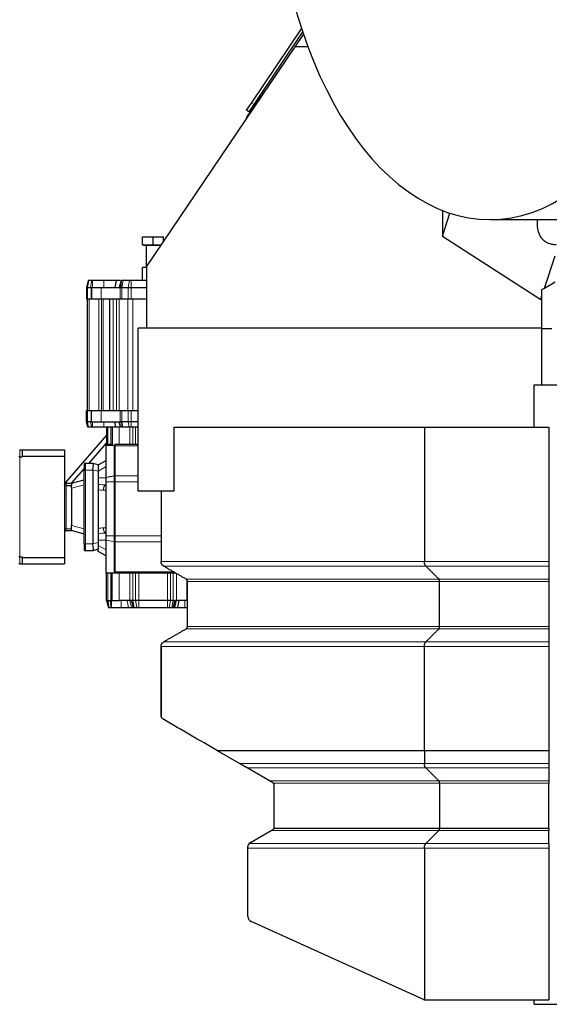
# Model space of a CAD drawing. Header units: inches. Extents: x 0 to 23760, y -13 to 16800.
# Tile 176 of 222: x 14572 to 15176, y 12942 to 14064. Entities that reach past the tile are written whole.
import ezdxf

# ---------------------------------------------------------------- set-up
doc = ezdxf.new("R2010")
doc.units = ezdxf.units.IN
doc.layers.add('254', color=7, linetype='Continuous', true_color=0xffffff)

msp = doc.modelspace()

# ---------------------------------------------------------------- linework, layer by layer
at = {"layer": '254', "color": 2, "linetype": 'Continuous', "lineweight": 25}
for p, q in [((14836.595, 13969.47), (14893.659, 14054.07)), ((14894.847, 14050.467), (14839.083, 13967.792)), ((14886.298, 14033.657), (14895.778, 14047.712)), ((14717.004, 13782.668), (14886.298, 14033.657)), ((14900.768, 14033.657), (14886.298, 14033.657)), ((14847.898, 13978.179), (14842.306, 13969.888)), ((14847.898, 13978.179), (14848.571, 13977.725)), ((14831.004, 13961.179), (14836.595, 13969.47)), ((14842.306, 13969.888), (14831.029, 13953.17)), ((14839.083, 13967.792), (14833.491, 13959.502)), ((14835.564, 13962.575), (14836.807, 13961.736)), ((14833.491, 13959.502), (14831.004, 13961.179)), ((15054.039, 13847.148), (15054.039, 13817.833)), ((15054.039, 13817.833), (15062.715, 13844.03)), ((15108.213, 13836.657), (15349.044, 13836.657)), ((14712.413, 13816.956), (14724.413, 13816.956)), ((14712.413, 13807.756), (14712.413, 13816.956)), ((14724.413, 13816.956), (14736.413, 13816.956)), ((14724.413, 13807.756), (14724.413, 13816.956)), ((14736.413, 13811.443), (14736.413, 13816.956)), ((15054.039, 13817.833), (15166.054, 13745.601)), ((14712.413, 13807.756), (14724.413, 13807.756)), ((14713.163, 13807.756), (14713.163, 13806.956)), ((14733.386, 13806.956), (14713.163, 13806.956)), ((14716.413, 13806.956), (14716.413, 13781.956)), ((14724.413, 13807.756), (14733.926, 13807.756)), ((14732.413, 13805.513), (14732.413, 13806.956)), ((15170.302, 13758.427), (15182.504, 13795.275)), ((14717.004, 13781.956), (14712.413, 13781.956)), ((14712.413, 13767.156), (14712.413, 13781.956)), ((14717.004, 13782.668), (14717.004, 13712.657)), ((14650.503, 13767.156), (14648.413, 13759.356)), ((14648.413, 13759.356), (14648.413, 13746.156)), ((14648.413, 13759.356), (14649.616, 13759.356)), ((14649.616, 13759.356), (14653.194, 13759.356)), ((14651.203, 13767.156), (14650.503, 13767.156)), ((14654.78, 13767.156), (14651.203, 13767.156)), ((14653.194, 13759.356), (14653.691, 13759.356)), ((14654.413, 13759.356), (14653.691, 13759.356)), ((14654.413, 13759.356), (14665.413, 13759.356)), ((14654.413, 13759.356), (14654.413, 13746.156)), ((14668.436, 13767.156), (14655.394, 13767.156)), ((14665.413, 13759.356), (14686.767, 13759.356)), ((14682.277, 13767.156), (14680.799, 13759.356)), ((14687.913, 13767.156), (14685.823, 13759.356)), ((14686.767, 13759.356), (14687.76, 13759.356)), ((14688.767, 13759.356), (14687.76, 13759.356)), ((14690.161, 13767.156), (14688.453, 13767.156)), ((14688.767, 13759.356), (14695.989, 13759.356)), ((14697.383, 13767.156), (14690.161, 13767.156)), ((14695.989, 13759.356), (14699.323, 13759.356)), ((14699.323, 13767.156), (14697.383, 13767.156)), ((14717.004, 13767.156), (14699.323, 13767.156)), ((14699.323, 13759.356), (14717.004, 13759.356)), ((15170.302, 13758.427), (15182.677, 13765.572)), ((15166.054, 13745.601), (15167.504, 13749.978)), ((15167.504, 13756.812), (15170.302, 13758.427)), ((15167.504, 13749.978), (15167.504, 13756.812)), ((15167.504, 13747.041), (15167.504, 13749.978)), ((14648.413, 13746.156), (14649.616, 13746.156)), ((14649.413, 13746.156), (14649.413, 13619.156)), ((14649.616, 13746.156), (14653.691, 13746.156)), ((14653.691, 13746.156), (14654.413, 13746.156)), ((14654.413, 13746.156), (14665.413, 13746.156)), ((14665.413, 13746.156), (14686.767, 13746.156)), ((14674.913, 13746.156), (14674.913, 13619.156)), ((14686.767, 13746.156), (14688.767, 13746.156)), ((14688.767, 13746.156), (14695.989, 13746.156)), ((14695.989, 13746.156), (14699.323, 13746.156)), ((14699.323, 13746.156), (14717.004, 13746.156)), ((15166.054, 13745.601), (15167.504, 13747.041)), ((15167.504, 13712.657), (15167.504, 13747.041)), ((14707.504, 13527.157), (14707.504, 13712.657)), ((15167.504, 13712.657), (14707.504, 13712.657)), ((15167.504, 13648.166), (15167.504, 13712.657)), ((15178.918, 13712.157), (15167.504, 13712.157)), ((15158.504, 13648.165), (15734.495, 13648.165)), ((15158.504, 13600.146), (15158.504, 13648.165)), ((14648.413, 13619.156), (14649.616, 13619.156)), ((14648.413, 13605.956), (14648.413, 13619.156)), ((14649.616, 13619.156), (14653.691, 13619.156)), ((14653.691, 13619.156), (14654.413, 13619.156)), ((14654.413, 13619.156), (14665.413, 13619.156)), ((14654.413, 13605.956), (14654.413, 13619.156)), ((14665.413, 13619.156), (14686.767, 13619.156)), ((14686.767, 13619.156), (14688.767, 13619.156)), ((14688.767, 13619.156), (14695.989, 13619.156)), ((14695.989, 13619.156), (14699.323, 13619.156)), ((14699.323, 13619.156), (14707.504, 13619.156)), ((14649.616, 13605.956), (14648.413, 13605.956)), ((14649.967, 13600.156), (14648.413, 13605.956)), ((14653.194, 13605.956), (14649.616, 13605.956)), ((14653.194, 13605.956), (14653.691, 13605.956)), ((14654.413, 13605.956), (14653.691, 13605.956)), ((14654.413, 13605.956), (14665.413, 13605.956)), ((14665.413, 13605.956), (14686.767, 13605.956)), ((14681.898, 13600.156), (14680.799, 13605.956)), ((14687.377, 13600.156), (14685.823, 13605.956)), ((14686.767, 13605.956), (14687.76, 13605.956)), ((14688.767, 13605.956), (14687.76, 13605.956)), ((14695.989, 13605.956), (14688.767, 13605.956)), ((14699.323, 13605.956), (14695.989, 13605.956)), ((14707.504, 13605.956), (14699.323, 13605.956)), ((14671.414, 13591.017), (14624.194, 13536.586)), ((14650.796, 13600.156), (14649.967, 13600.156)), ((14654.374, 13600.156), (14650.796, 13600.156)), ((14668.436, 13600.156), (14655.395, 13600.156)), ((14671.413, 13600.156), (14671.413, 13580.156)), ((14677.913, 13600.156), (14677.913, 13580.156)), ((14684.19, 13600.156), (14678.211, 13600.156)), ((14689.803, 13600.156), (14688.275, 13600.156)), ((14697.025, 13600.156), (14689.803, 13600.156)), ((14699.323, 13600.156), (14697.025, 13600.156)), ((14707.504, 13600.156), (14699.323, 13600.156)), ((14748.041, 13600.157), (14748.041, 13527.157)), ((14748.041, 13600.157), (15033.56, 13600.157)), ((15033.56, 13600.157), (15033.56, 13446.753)), ((15033.56, 13600.157), (15175.504, 13600.157)), ((15175.504, 13600.157), (15175.504, 13446.753)), ((14651.719, 13559.157), (14671.413, 13581.86)), ((14670.913, 13542.686), (14670.913, 13579.656)), ((14670.913, 13579.656), (14680.413, 13579.656)), ((14671.413, 13580.156), (14672.877, 13580.156)), ((14676.448, 13580.156), (14672.877, 13580.156)), ((14677.913, 13580.156), (14676.448, 13580.156)), ((14677.913, 13580.156), (14677.913, 13579.656)), ((14680.413, 13544.486), (14680.413, 13579.656)), ((14680.913, 13580.156), (14680.913, 13578.692)), ((14707.505, 13580.156), (14680.913, 13580.156)), ((14572.413, 13574.156), (14575.413, 13574.156)), ((14575.413, 13574.156), (14575.413, 13567.056)), ((14575.413, 13574.156), (14623.413, 13574.156)), ((14623.413, 13574.156), (14623.413, 13567.056)), ((14680.913, 13578.692), (14680.913, 13544.585)), ((14572.413, 13566.156), (14575.413, 13566.156)), ((14575.413, 13567.056), (14623.413, 13567.056)), ((14575.413, 13567.056), (14575.413, 13566.156)), ((14623.413, 13567.056), (14623.413, 13451.256)), ((14645.913, 13557.656), (14645.913, 13551.156)), ((14647.413, 13559.156), (14655.913, 13559.156)), ((14655.913, 13559.156), (14655.933, 13559.151)), ((14655.933, 13559.151), (14661.913, 13557.436)), ((14661.913, 13556.96), (14670.913, 13562.156)), ((14661.913, 13557.436), (14661.913, 13549.746)), ((14670.913, 13562.439), (14670.421, 13561.872)), ((14632.002, 13536.43), (14645.913, 13552.466)), ((14645.913, 13467.156), (14645.913, 13551.156)), ((14655.913, 13551.156), (14655.913, 13467.156)), ((14661.913, 13549.746), (14661.913, 13468.567)), ((14625.413, 13536.156), (14631.413, 13536.156)), ((14631.413, 13536.271), (14645.913, 13540.156)), ((14631.413, 13536.156), (14631.413, 13536.271)), ((14631.413, 13536.156), (14631.413, 13533.426)), ((14670.913, 13476.157), (14670.913, 13537.655)), ((14680.413, 13476.157), (14680.413, 13537.655)), ((14680.913, 13544.585), (14680.913, 13537.514)), ((14680.913, 13537.514), (14680.913, 13476.299)), ((14625.413, 13533.426), (14631.413, 13533.426)), ((14631.413, 13531.654), (14631.413, 13533.426)), ((14631.413, 13530.476), (14631.413, 13531.654)), ((14631.413, 13530.476), (14631.413, 13487.837)), ((14670.788, 13534.156), (14670.913, 13534.156)), ((14748.041, 13527.157), (14707.504, 13527.157)), ((14733.504, 13527.157), (14733.504, 13446.753)), ((14625.413, 13482.156), (14631.413, 13482.156)), ((14631.413, 13486.659), (14631.413, 13487.837)), ((14631.413, 13484.156), (14631.413, 13486.659)), ((14631.413, 13482.156), (14631.413, 13484.156)), ((14631.413, 13482.042), (14631.413, 13482.156)), ((14645.913, 13478.156), (14631.413, 13482.042)), ((14670.913, 13479.156), (14670.788, 13479.156)), ((14661.913, 13468.567), (14661.913, 13460.877)), ((14670.913, 13434.156), (14670.913, 13471.127)), ((14680.413, 13434.156), (14680.413, 13469.327)), ((14680.913, 13476.299), (14680.913, 13469.227)), ((14680.913, 13469.227), (14680.913, 13435.121)), ((14645.913, 13467.156), (14645.913, 13460.656)), ((14655.913, 13459.156), (14647.413, 13459.156)), ((14655.933, 13459.162), (14655.913, 13459.156)), ((14661.913, 13460.877), (14655.933, 13459.162)), ((14661.913, 13458.353), (14661.913, 13460.877)), ((14670.913, 13453.156), (14661.913, 13458.353)), ((14572.413, 13452.156), (14575.413, 13452.156)), ((14575.413, 13452.156), (14575.413, 13451.256)), ((14575.413, 13451.256), (14575.413, 13444.156)), ((14575.413, 13451.256), (14623.413, 13451.256)), ((14623.413, 13451.256), (14623.413, 13444.156)), ((15175.504, 13446.753), (15175.504, 13441.557)), ((14572.413, 13444.156), (14575.413, 13444.156)), ((14575.413, 13444.156), (14623.413, 13444.156)), ((14670.913, 13434.156), (14680.413, 13434.156)), ((14677.913, 13434.156), (14677.913, 13433.656)), ((14680.913, 13433.656), (14680.913, 13435.121)), ((14671.413, 13433.656), (14672.877, 13433.656)), ((14671.413, 13402.406), (14671.413, 13433.656)), ((14676.448, 13433.656), (14672.877, 13433.656)), ((14677.913, 13433.656), (14676.448, 13433.656)), ((14677.913, 13402.406), (14677.913, 13433.656)), ((14750.187, 13433.656), (14680.913, 13433.656)), ((14763.504, 13372.7), (14763.504, 13424.236)), ((15050.88, 13372.7), (15050.88, 13424.236)), ((15175.504, 13426.834), (15175.504, 13424.236)), ((15175.504, 13424.236), (15175.504, 13372.7)), ((14671.413, 13402.406), (14672.877, 13402.406)), ((14671.413, 13402.406), (14673.556, 13394.406)), ((14672.877, 13402.406), (14675.345, 13402.406)), ((14676.448, 13402.406), (14675.345, 13402.406)), ((14677.913, 13402.406), (14676.448, 13402.406)), ((14677.913, 13402.406), (14685.913, 13402.406)), ((14697.842, 13402.406), (14685.913, 13402.406)), ((14699.755, 13402.406), (14697.842, 13402.406)), ((14701.377, 13402.406), (14699.755, 13402.406)), ((14704.448, 13402.406), (14701.377, 13402.406)), ((14707.984, 13402.406), (14704.448, 13402.406)), ((14740.842, 13402.406), (14707.984, 13402.406)), ((14744.377, 13402.406), (14740.842, 13402.406)), ((14747.448, 13402.406), (14744.377, 13402.406)), ((14747.448, 13402.406), (14749.07, 13402.406)), ((14750.984, 13402.406), (14749.07, 13402.406)), ((14762.913, 13402.406), (14750.984, 13402.406)), ((14753.787, 13402.406), (14752.271, 13394.406)), ((14763.504, 13402.406), (14762.913, 13402.406)), ((14673.556, 13394.406), (14674.393, 13394.406)), ((14674.393, 13394.406), (14676.768, 13394.406)), ((14677.195, 13394.406), (14688.156, 13394.406)), ((14701.542, 13394.406), (14701.624, 13394.406)), ((14701.624, 13394.406), (14702.893, 13394.406)), ((14702.893, 13394.406), (14705.964, 13394.406)), ((14705.964, 13394.406), (14707.984, 13394.406)), ((14707.984, 13394.406), (14740.842, 13394.406)), ((14740.842, 13394.406), (14742.861, 13394.406)), ((14742.861, 13394.406), (14745.933, 13394.406)), ((14745.933, 13394.406), (14747.162, 13394.406)), ((14747.162, 13394.406), (14747.237, 13394.406)), ((14760.654, 13394.406), (14763.504, 13394.406)), ((15175.504, 13355.38), (15175.504, 13350.184)), ((15175.504, 13234.722), (15175.504, 13231.243)), ((14822.773, 13216.748), (14797.735, 13231.243)), ((15033.56, 13231.243), (15033.56, 13216.748)), ((15175.504, 13231.243), (15175.504, 13216.748)), ((14857.171, 13196.834), (14831.74, 13211.557)), ((15050.014, 13196.834), (15035.292, 13211.557)), ((15175.504, 13216.748), (15175.504, 13211.557)), ((15175.504, 13211.557), (15175.504, 13196.834)), ((14862.504, 13143.941), (14862.504, 13192.018)), ((15050.88, 13194.236), (15050.88, 13142.7)), ((15175.504, 13196.834), (15175.504, 13194.236)), ((15175.504, 13142.7), (15175.504, 13194.236)), ((15050.88, 13142.7), (14862.235, 13142.7)), ((15175.504, 13142.7), (15050.88, 13142.7)), ((15175.504, 13142.7), (15175.504, 13140.102)), ((14835.504, 13126.621), (14858.854, 13140.102)), ((15050.014, 13140.102), (15035.292, 13125.38)), ((15175.504, 13125.38), (15175.504, 13140.102)), ((14832.504, 13042.093), (14832.504, 13120.184)), ((15033.56, 13120.184), (15033.56, 12947.372)), ((15175.504, 13125.38), (15175.504, 13120.184)), ((15175.504, 13120.184), (15175.504, 12947.157)), ((15032.678, 12947.69), (14836.031, 13036.626)), ((15035.15, 12947.157), (15175.504, 12947.157)), ((15158.504, 12942.165), (15158.504, 12947.163)), ((15158.504, 12942.165), (15851.243, 12942.165))]:
    msp.add_line(p, q, dxfattribs=at)
at = {"layer": '254', "color": 110, "linetype": 'Continuous', "lineweight": 13}
for p, q in [((14849.707, 13983.544), (14851.624, 13982.251)), ((14836.595, 13969.47), (14839.083, 13967.792)), ((14842.979, 13969.434), (14842.306, 13969.888)), ((14651.203, 13767.156), (14649.616, 13759.356)), ((14649.616, 13759.356), (14649.616, 13746.156)), ((14653.691, 13759.356), (14653.691, 13746.156)), ((14665.413, 13759.356), (14665.413, 13746.156)), ((14668.436, 13767.156), (14668.436, 13759.356)), ((14686.767, 13759.356), (14686.767, 13746.156)), ((14688.453, 13767.156), (14687.76, 13759.356)), ((14690.161, 13767.156), (14688.767, 13759.356)), ((14688.767, 13759.356), (14688.767, 13746.156)), ((14697.383, 13767.156), (14695.989, 13759.356)), ((14695.989, 13759.356), (14695.989, 13746.156)), ((14699.323, 13767.156), (14699.323, 13759.356)), ((14699.323, 13759.356), (14699.323, 13746.156)), ((14651.756, 13746.156), (14651.756, 13619.156)), ((14662.741, 13746.156), (14662.741, 13619.156)), ((14665.57, 13746.156), (14665.57, 13619.156)), ((14667.413, 13746.156), (14667.413, 13619.156)), ((14678.913, 13746.156), (14678.913, 13619.156)), ((14682.756, 13746.156), (14682.756, 13619.156)), ((14685.584, 13746.156), (14685.584, 13619.156)), ((14695.57, 13746.156), (14695.57, 13619.156)), ((14701.226, 13746.156), (14701.226, 13619.156)), ((14649.616, 13605.956), (14649.616, 13619.156)), ((14653.691, 13605.956), (14653.691, 13619.156)), ((14665.413, 13605.956), (14665.413, 13619.156)), ((14686.767, 13605.956), (14686.767, 13619.156)), ((14688.767, 13605.956), (14688.767, 13619.156)), ((14695.989, 13605.956), (14695.989, 13619.156)), ((14699.323, 13605.956), (14699.323, 13619.156)), ((14650.796, 13600.156), (14649.616, 13605.956)), ((14668.436, 13600.156), (14668.436, 13605.956)), ((14688.275, 13600.156), (14687.76, 13605.956)), ((14689.803, 13600.156), (14688.767, 13605.956)), ((14697.025, 13600.156), (14695.989, 13605.956)), ((14699.323, 13600.156), (14699.323, 13605.956)), ((14672.877, 13600.156), (14672.877, 13580.156)), ((14676.448, 13600.156), (14676.448, 13580.156)), ((14685.913, 13600.156), (14685.913, 13580.156)), ((14697.842, 13600.156), (14697.842, 13580.156)), ((14701.377, 13600.156), (14701.377, 13580.156)), ((14704.448, 13600.156), (14704.448, 13580.156)), ((14572.413, 13574.156), (14572.413, 13566.156)), ((14707.505, 13578.692), (14680.913, 13578.692)), ((14572.413, 13566.156), (14572.413, 13452.156)), ((14647.413, 13559.156), (14647.413, 13551.156)), ((14645.913, 13551.156), (14647.413, 13551.156)), ((14647.413, 13551.156), (14647.413, 13467.156)), ((14655.913, 13551.156), (14647.413, 13551.156)), ((14661.913, 13549.746), (14655.933, 13551.461)), ((14670.913, 13555.228), (14661.913, 13550.032)), ((14625.413, 13536.156), (14625.413, 13533.426)), ((14661.913, 13542.156), (14670.913, 13542.156)), ((14670.913, 13537.655), (14680.413, 13537.655)), ((14707.505, 13544.585), (14680.913, 13544.585)), ((14707.505, 13537.514), (14680.913, 13537.514)), ((14625.413, 13533.426), (14625.413, 13484.156)), ((14645.913, 13534.361), (14631.413, 13530.476)), ((14670.913, 13528.156), (14667.788, 13528.156)), ((14625.413, 13484.156), (14623.413, 13484.156)), ((14625.413, 13484.156), (14631.413, 13484.156)), ((14625.413, 13482.156), (14625.413, 13484.156)), ((14631.413, 13487.837), (14645.913, 13483.952)), ((14667.788, 13485.156), (14670.913, 13485.156)), ((14655.933, 13466.852), (14661.913, 13468.567)), ((14670.913, 13471.156), (14661.913, 13471.156)), ((14670.913, 13471.127), (14680.413, 13469.327)), ((14733.503, 13476.299), (14680.913, 13476.299)), ((14733.503, 13469.227), (14680.913, 13469.227)), ((14645.913, 13467.156), (14647.413, 13467.156)), ((14647.413, 13459.156), (14647.413, 13467.156)), ((14647.413, 13467.156), (14655.913, 13467.156)), ((14661.913, 13465.281), (14670.913, 13460.085)), ((14572.413, 13452.156), (14572.413, 13444.156)), ((14747.65, 13435.121), (14680.913, 13435.121)), ((15035.292, 13441.557), (14736.504, 13441.557)), ((15175.504, 13441.557), (15035.292, 13441.557)), ((14672.877, 13402.406), (14672.877, 13433.656)), ((14676.448, 13402.406), (14676.448, 13433.656)), ((14685.913, 13402.406), (14685.913, 13433.656)), ((14697.842, 13402.406), (14697.842, 13433.656)), ((14701.377, 13402.406), (14701.377, 13433.656)), ((14704.448, 13402.406), (14704.448, 13433.656)), ((14707.984, 13402.406), (14707.984, 13433.656)), ((14740.842, 13402.406), (14740.842, 13433.656)), ((14744.377, 13402.406), (14744.377, 13433.656)), ((14747.448, 13402.406), (14747.448, 13433.656)), ((14750.984, 13402.406), (14750.984, 13433.196)), ((15050.014, 13426.834), (14762.004, 13426.834)), ((14762.913, 13402.406), (14762.913, 13425.982)), ((15050.88, 13424.236), (14763.504, 13424.236)), ((15175.504, 13426.834), (15050.014, 13426.834)), ((15175.504, 13424.236), (15050.88, 13424.236)), ((14672.877, 13402.406), (14674.393, 13394.406)), ((14676.086, 13402.406), (14676.906, 13394.406)), ((14677.196, 13402.406), (14677.195, 13394.406)), ((14688.156, 13402.406), (14688.156, 13394.406)), ((14695.025, 13402.406), (14696.541, 13394.406)), ((14697.818, 13402.406), (14699.962, 13394.406)), ((14697.82, 13402.406), (14699.964, 13394.406)), ((14701.377, 13402.406), (14702.893, 13394.406)), ((14704.448, 13402.406), (14705.964, 13394.406)), ((14707.984, 13402.406), (14707.984, 13394.406)), ((14740.842, 13402.406), (14740.842, 13394.406)), ((14744.377, 13402.406), (14742.861, 13394.406)), ((14747.448, 13402.406), (14745.933, 13394.406)), ((14760.655, 13402.406), (14760.654, 13394.406)), ((15050.014, 13370.102), (14762.003, 13370.102)), ((15050.88, 13372.7), (14763.504, 13372.7)), ((15175.504, 13370.102), (15050.014, 13370.102)), ((15175.504, 13372.7), (15050.88, 13372.7)), ((15035.292, 13355.38), (14736.504, 13355.38)), ((15175.504, 13355.38), (15035.292, 13355.38)), ((15033.56, 13350.184), (14733.504, 13350.184)), ((15175.504, 13350.184), (15033.56, 13350.184)), ((15033.56, 13216.748), (14822.773, 13216.748)), ((15035.292, 13211.557), (14831.74, 13211.557)), ((15175.504, 13216.748), (15033.56, 13216.748)), ((15175.504, 13211.557), (15035.292, 13211.557)), ((15050.014, 13196.834), (14857.171, 13196.834)), ((15050.88, 13194.236), (14861.523, 13194.236)), ((15175.504, 13196.834), (15050.014, 13196.834)), ((15175.504, 13194.236), (15050.88, 13194.236)), ((15050.014, 13140.102), (14858.854, 13140.102)), ((15175.504, 13140.102), (15050.014, 13140.102)), ((14832.504, 13120.184), (15033.56, 13120.184)), ((15035.292, 13125.38), (14833.992, 13125.38)), ((15033.56, 13120.184), (15175.504, 13120.184)), ((15175.504, 13125.38), (15035.292, 13125.38))]:
    msp.add_line(p, q, dxfattribs=at)
at = {"layer": '254', "color": 2, "linetype": 'Continuous', "lineweight": 25}
for centre, radius, start, end in [((14853.852, 13980.748), 5, 146, 203.480469), ((14836.004, 13949.815), 6, 146, 176.156938), ((14647.413, 13557.656), 1.5, 90, 180), ((14625.413, 13480.156), 2, 90, 180), ((14647.413, 13460.656), 1.5, 180, 270), ((14572.413, 13445.156), 1, 180, 270), ((14739.504, 13271.887), 6, 180, 193.038234), ((14859.504, 13192.018), 3, 47.686056, 59.932987), ((14859.504, 13192.018), 3, 0, 47.68667), ((14859.504, 13143.941), 3, 323.719688, 335.564062), ((14838.504, 13121.425), 6, 138.762188, 153.490313), ((14838.504, 13042.093), 6, 180, 245.664601), ((15035.15, 12953.157), 6, 254.626731, 270)]:
    msp.add_arc(centre, radius, start, end, dxfattribs=at)
for centre, major_axis, ratio, start_param, end_param in [((15108.213, 14267.157), (0, 430.5), 0.57357644, 0.09312407, 6.19006123), ((14572.413, 13565.742), (1, 0), 0.41421356, 1.57079633, 3.14159265), ((14654.788, 13551.156), (1.124, 7.999), 0.13529591, 4.76942591, 6.264173), ((14683.812, 13551.156), (-27.899, 0), 0.28674479, 6.24516078, 6.28318531), ((14683.812, 13467.156), (27.899, 0), 0.28674479, 3.14159265, 3.17961719), ((14654.788, 13467.156), (-1.124, 7.999), 0.13529591, 3.16060496, 4.65535205), ((14572.413, 13452.571), (1, 0), 0.41421356, 3.14159265, 4.71238898), ((14859.504, 13143.941), (-2.934, 0.625), 1, 2.92514631, 3.3516246), ((14838.504, 13121.425), (4.243, 4.243), 1, 1.30899694, 1.63645093), ((15035.15, 12953.157), (1.954, 5.673), 0.99999999, 3.04854557, 3.20496425)]:
    msp.add_ellipse(centre, major_axis=major_axis, ratio=ratio, start_param=start_param, end_param=end_param, dxfattribs=at)
at = {"layer": '254', "color": 110, "linetype": 'Continuous', "lineweight": 13}
for centre, major_axis, ratio, start_param, end_param in [((14670.788, 13542.156), (24.249, 0), 0.32991444, 4.33765455, 4.71235446), ((14667.788, 13542.156), (24.249, 0), 0.57735027, 4.46764547, 4.71235683), ((14667.788, 13471.156), (24.249, 0), 0.57735027, 1.57079633, 1.81553984), ((14670.788, 13471.156), (24.249, 0), 0.32991444, 1.57079633, 1.94553076), ((14670.788, 13485.156), (0, 6), 0.5, 1.57079633, 3.14159265)]:
    msp.add_ellipse(centre, major_axis=major_axis, ratio=ratio, start_param=start_param, end_param=end_param, dxfattribs=at)
at = {"layer": '254', "color": 2, "linetype": 'Continuous', "lineweight": 25}
for points, knots in [([(15162.225, 13836.565), (15162.049, 13834.446), (15161.921, 13829.656), (15162.909, 13822.406), (15165.91, 13816.218), (15169.749, 13812.569), (15172.795, 13810.663), (15175.825, 13809.34), (15179.867, 13808.318), (15182.355, 13808.102), (15183.615, 13808.181)], [0, 0, 0, 0, 0.11217787, 0.26135774, 0.42681008, 0.54721514, 0.60943143, 0.70227345, 0.83235337, 1, 1, 1, 1]), ([(14655.394, 13767.156), (14655.274, 13767.156), (14655.159, 13767.156), (14654.953, 13767.156), (14654.858, 13767.156), (14654.78, 13767.156)], [0, 0, 0, 0, 0.49907749, 0.49907749, 1, 1, 1, 1]), ([(14682.277, 13767.156), (14680.461, 13767.156), (14678.274, 13767.156), (14673.528, 13767.156), (14670.975, 13767.156), (14668.436, 13767.156)], [0, 0, 0, 0, 0.5, 0.5, 1, 1, 1, 1]), ([(14686.705, 13767.156), (14686.634, 13767.156), (14686.559, 13767.156), (14685.526, 13767.156), (14684.092, 13767.156), (14682.277, 13767.156)], [0, 0, 0, 0, 0.07533273, 0.07533273, 1, 1, 1, 1]), ([(14688.453, 13767.156), (14688.413, 13767.156), (14688.376, 13767.156), (14688.303, 13767.156), (14688.269, 13767.156), (14688.22, 13767.156), (14688.204, 13767.156), (14688.173, 13767.156), (14688.158, 13767.156), (14688.115, 13767.156), (14688.089, 13767.156), (14688.053, 13767.156), (14688.042, 13767.156), (14688.02, 13767.156), (14688.01, 13767.156), (14687.982, 13767.156), (14687.966, 13767.156), (14687.946, 13767.156), (14687.941, 13767.156), (14687.931, 13767.156), (14687.926, 13767.156), (14687.917, 13767.156), (14687.914, 13767.156), (14687.913, 13767.156)], [0, 0, 0, 0, 0.12654811, 0.12654811, 0.25309623, 0.25309623, 0.31637028, 0.31637028, 0.37964434, 0.37964434, 0.50619245, 0.50619245, 0.56946651, 0.56946651, 0.63274056, 0.63274056, 0.75928868, 0.75928868, 0.82256273, 0.82256273, 0.88583679, 0.88583679, 1, 1, 1, 1]), ([(14655.395, 13600.156), (14655.198, 13600.156), (14655.006, 13600.156), (14654.659, 13600.156), (14654.503, 13600.156), (14654.374, 13600.156)], [0, 0, 0, 0, 0.50042002, 0.50042002, 1, 1, 1, 1]), ([(14678.211, 13600.156), (14677.406, 13600.156), (14676.567, 13600.156), (14673.394, 13600.156), (14670.909, 13600.156), (14668.436, 13600.156)], [0, 0, 0, 0, 0.27276022, 0.27276022, 1, 1, 1, 1]), ([(14685.987, 13600.156), (14685.986, 13600.156), (14685.985, 13600.156), (14685.505, 13600.156), (14684.903, 13600.156), (14684.19, 13600.156)], [0, 0, 0, 0, 0.00168441, 0.00168441, 1, 1, 1, 1]), ([(14688.275, 13600.156), (14688.023, 13600.156), (14687.795, 13600.156), (14687.461, 13600.156), (14687.377, 13600.156), (14687.377, 13600.156)], [0, 0, 0, 0, 0.50001269, 0.50001269, 1, 1, 1, 1]), ([(14623.413, 13538.156), (14623.413, 13538.141), (14623.413, 13538.125), (14623.414, 13538.094), (14623.415, 13538.048), (14623.419, 13538.002), (14623.427, 13537.909), (14623.444, 13537.787), (14623.473, 13537.666), (14623.499, 13537.576), (14623.508, 13537.546), (14623.528, 13537.486), (14623.539, 13537.456), (14623.596, 13537.31), (14623.653, 13537.197), (14623.739, 13537.062), (14623.756, 13537.035), (14623.793, 13536.982), (14623.813, 13536.956), (14623.872, 13536.879), (14623.957, 13536.78), (14624.052, 13536.69), (14624.151, 13536.603), (14624.203, 13536.562), (14624.313, 13536.484), (14624.427, 13536.412), (14624.548, 13536.352), (14624.672, 13536.298), (14624.736, 13536.273), (14624.868, 13536.231), (14625.001, 13536.196), (14625.136, 13536.174), (14625.274, 13536.16), (14625.343, 13536.156), (14625.413, 13536.156)], [0, 0, 0, 0, 0.015625, 0.015625, 0.03125, 0.0625, 0.0625, 0.125, 0.1875, 0.1875, 0.21875, 0.21875, 0.25, 0.25, 0.375, 0.375, 0.40625, 0.40625, 0.4375, 0.4375, 0.5, 0.5625, 0.5625, 0.625, 0.625, 0.6875, 0.75, 0.75, 0.8125, 0.8125, 0.875, 0.9375, 0.9375, 1, 1, 1, 1]), ([(14670.913, 13537.655), (14670.913, 13538.594), (14670.913, 13539.521), (14670.913, 13541.236), (14670.913, 13542.022), (14670.913, 13542.686)], [0, 0, 0, 0, 0.50003712, 0.50003712, 1, 1, 1, 1]), ([(14680.413, 13537.655), (14680.413, 13538.925), (14680.413, 13540.187), (14680.413, 13542.519), (14680.413, 13543.588), (14680.413, 13544.486)], [0, 0, 0, 0, 0.5, 0.5, 1, 1, 1, 1]), ([(14625.413, 13533.426), (14625.343, 13533.426), (14625.274, 13533.427), (14625.136, 13533.434), (14625.001, 13533.444), (14624.868, 13533.461), (14624.736, 13533.481), (14624.672, 13533.493), (14624.548, 13533.519), (14624.427, 13533.548), (14624.313, 13533.582), (14624.203, 13533.62), (14624.151, 13533.639), (14624.052, 13533.681), (14623.957, 13533.725), (14623.872, 13533.773), (14623.813, 13533.811), (14623.793, 13533.823), (14623.756, 13533.849), (14623.739, 13533.862), (14623.653, 13533.928), (14623.596, 13533.984), (14623.539, 13534.057), (14623.528, 13534.071), (14623.508, 13534.101), (14623.499, 13534.116), (14623.473, 13534.161), (14623.444, 13534.222), (14623.427, 13534.283), (14623.419, 13534.33), (14623.415, 13534.354), (14623.414, 13534.377), (14623.413, 13534.393), (14623.413, 13534.401), (14623.413, 13534.409)], [0, 0, 0, 0, 0.0625, 0.0625, 0.125, 0.1875, 0.1875, 0.25, 0.25, 0.3125, 0.375, 0.375, 0.4375, 0.4375, 0.5, 0.5625, 0.5625, 0.59375, 0.59375, 0.625, 0.625, 0.75, 0.75, 0.78125, 0.78125, 0.8125, 0.8125, 0.875, 0.9375, 0.9375, 0.96875, 0.984375, 0.984375, 1, 1, 1, 1]), ([(14670.913, 13471.127), (14670.913, 13471.791), (14670.913, 13472.577), (14670.913, 13474.291), (14670.913, 13475.219), (14670.913, 13476.157)], [0, 0, 0, 0, 0.50003712, 0.50003712, 1, 1, 1, 1]), ([(14680.413, 13469.327), (14680.413, 13470.225), (14680.413, 13471.294), (14680.413, 13473.626), (14680.413, 13474.888), (14680.413, 13476.157)], [0, 0, 0, 0, 0.5, 0.5, 1, 1, 1, 1]), ([(14736.504, 13441.557), (14736.275, 13441.689), (14736.057, 13441.835), (14735.746, 13442.074), (14735.645, 13442.157), (14735.497, 13442.286), (14735.424, 13442.353), (14735.352, 13442.421), (14735.305, 13442.467), (14735.282, 13442.49), (14735.072, 13442.699), (14734.9, 13442.896), (14734.584, 13443.309), (14734.439, 13443.525), (14734.243, 13443.865), (14734.181, 13443.98), (14734.064, 13444.217), (14734.01, 13444.337), (14733.86, 13444.699), (14733.776, 13444.945), (14733.641, 13445.448), (14733.59, 13445.704), (14733.547, 13446.03), (14733.539, 13446.096), (14733.526, 13446.227), (14733.521, 13446.292), (14733.508, 13446.489), (14733.504, 13446.621), (14733.504, 13446.753)], [0, 0, 0, 0, 0.125, 0.125, 0.1875, 0.1875, 0.21875, 0.234375, 0.234375, 0.25, 0.25, 0.375, 0.375, 0.5, 0.5, 0.5625, 0.5625, 0.625, 0.625, 0.75, 0.75, 0.875, 0.875, 0.90625, 0.90625, 0.9375, 0.9375, 1, 1, 1, 1]), ([(14675.345, 13402.406), (14675.466, 13401.74), (14675.586, 13401.073), (14675.826, 13399.74), (14675.945, 13399.073), (14676.183, 13397.74), (14676.301, 13397.073), (14676.478, 13396.073), (14676.536, 13395.74), (14676.653, 13395.073), (14676.711, 13394.74), (14676.768, 13394.406)], [0, 0, 0, 0, 0.25, 0.25, 0.5, 0.5, 0.75, 0.75, 0.875, 0.875, 1, 1, 1, 1]), ([(14699.711, 13402.406), (14699.804, 13402.003), (14699.896, 13401.6), (14700.173, 13400.39), (14700.357, 13399.583), (14700.708, 13398.048), (14700.875, 13397.32), (14701.208, 13395.863), (14701.375, 13395.135), (14701.542, 13394.406)], [0, 0, 0, 0, 0.15124204, 0.15124204, 0.45372613, 0.45372613, 0.72686307, 0.72686307, 1, 1, 1, 1]), ([(14699.755, 13402.406), (14699.908, 13401.741), (14700.062, 13401.075), (14700.372, 13399.743), (14700.527, 13399.076), (14700.995, 13397.076), (14701.308, 13395.742), (14701.624, 13394.406)], [0, 0, 0, 0, 0.25, 0.25, 0.5, 0.5, 1, 1, 1, 1]), ([(14749.07, 13402.406), (14748.914, 13401.741), (14748.756, 13401.075), (14748.44, 13399.743), (14748.282, 13399.076), (14747.804, 13397.076), (14747.484, 13395.742), (14747.162, 13394.406)], [0, 0, 0, 0, 0.25, 0.25, 0.5, 0.5, 1, 1, 1, 1]), ([(14749.111, 13402.406), (14748.934, 13401.652), (14748.757, 13400.898), (14748.357, 13399.188), (14748.133, 13398.231), (14747.685, 13396.319), (14747.461, 13395.363), (14747.237, 13394.406)], [0, 0, 0, 0, 0.28282802, 0.28282802, 0.64141401, 0.64141401, 1, 1, 1, 1]), ([(14688.156, 13394.406), (14689.688, 13394.406), (14691.233, 13394.406), (14694.109, 13394.406), (14695.438, 13394.406), (14696.541, 13394.406)], [0, 0, 0, 0, 0.5, 0.5, 1, 1, 1, 1]), ([(14696.541, 13394.406), (14697.643, 13394.406), (14698.514, 13394.406), (14699.209, 13394.406), (14699.313, 13394.406), (14699.405, 13394.406)], [0, 0, 0, 0, 0.83365898, 0.83365898, 1, 1, 1, 1]), ([(14699.964, 13394.406), (14699.964, 13394.406), (14699.964, 13394.406), (14699.965, 13394.406), (14699.964, 13394.406), (14699.973, 13394.406), (14699.984, 13394.406), (14700.005, 13394.406), (14700.017, 13394.406), (14700.057, 13394.406), (14700.083, 13394.406), (14700.157, 13394.406), (14700.201, 13394.406), (14700.308, 13394.406), (14700.344, 13394.406), (14700.358, 13394.406), (14700.325, 13394.406), (14700.818, 13394.406), (14701.18, 13394.406), (14701.542, 13394.406)], [0, 0, 0, 0, 0.03861061, 0.03861061, 0.08547607, 0.08547607, 0.17920698, 0.17920698, 0.27293789, 0.27293789, 0.36666881, 0.36666881, 0.55413063, 0.55413063, 0.64786154, 0.64786154, 0.74159246, 0.74159246, 1, 1, 1, 1]), ([(14747.237, 13394.406), (14747.613, 13394.406), (14747.989, 13394.406), (14748.502, 13394.406), (14748.624, 13394.406), (14748.813, 13394.406), (14748.856, 13394.406), (14748.856, 13394.406)], [0, 0, 0, 0, 0.57841822, 0.57841822, 0.78995075, 0.78995075, 1, 1, 1, 1]), ([(14748.855, 13394.406), (14748.854, 13394.406), (14749.142, 13394.406), (14750.299, 13394.406), (14751.169, 13394.406), (14752.271, 13394.406)], [0, 0, 0, 0, 0.5, 0.5, 1, 1, 1, 1]), ([(14752.271, 13394.406), (14753.373, 13394.406), (14754.701, 13394.406), (14757.577, 13394.406), (14759.122, 13394.406), (14760.654, 13394.406)], [0, 0, 0, 0, 0.5, 0.5, 1, 1, 1, 1]), ([(14733.504, 13350.184), (14733.504, 13339.065), (14733.504, 13327.945), (14733.504, 13301.846), (14733.504, 13286.866), (14733.504, 13271.887)], [0, 0, 0, 0, 0.42603923, 0.42603923, 1, 1, 1, 1]), ([(14736.497, 13266.694), (14736.328, 13266.792), (14736.161, 13266.899), (14735.832, 13267.136), (14735.67, 13267.266), (14735.431, 13267.479), (14735.352, 13267.553), (14735.196, 13267.708), (14735.119, 13267.789), (14734.966, 13267.96), (14734.89, 13268.049), (14734.778, 13268.189), (14734.741, 13268.237), (14734.667, 13268.335), (14734.631, 13268.385), (14734.523, 13268.538), (14734.453, 13268.645), (14734.317, 13268.868), (14734.251, 13268.984), (14734.155, 13269.167), (14734.124, 13269.229), (14734.062, 13269.357), (14734.032, 13269.423), (14733.946, 13269.622), (14733.891, 13269.759), (14733.791, 13270.046), (14733.745, 13270.194), (14733.683, 13270.428), (14733.664, 13270.507), (14733.637, 13270.629), (14733.628, 13270.67), (14733.612, 13270.752), (14733.604, 13270.794), (14733.567, 13271.002), (14733.544, 13271.171), (14733.513, 13271.515), (14733.504, 13271.69), (14733.504, 13271.869)], [0, 0, 0, 0, 0.125, 0.125, 0.25, 0.25, 0.3125, 0.3125, 0.375, 0.375, 0.4375, 0.4375, 0.46875, 0.46875, 0.5, 0.5, 0.5625, 0.5625, 0.625, 0.625, 0.65625, 0.65625, 0.6875, 0.6875, 0.75, 0.75, 0.8125, 0.8125, 0.84375, 0.84375, 0.859375, 0.859375, 0.875, 0.875, 0.9375, 0.9375, 1, 1, 1, 1]), ([(15033.56, 13231.243), (15005.789, 13231.243), (14978.018, 13231.243), (14922.476, 13231.243), (14894.705, 13231.243), (14843.868, 13231.243), (14820.801, 13231.243), (14797.735, 13231.243)], [0, 0, 0, 0, 0.3532817, 0.3532817, 0.7065634, 0.7065634, 1, 1, 1, 1]), ([(15175.504, 13231.243), (15151.846, 13231.243), (15128.189, 13231.243), (15092.703, 13231.243), (15080.874, 13231.243), (15057.217, 13231.243), (15045.388, 13231.243), (15033.56, 13231.243)], [0, 0, 0, 0, 0.5, 0.5, 0.75, 0.75, 1, 1, 1, 1]), ([(14831.74, 13211.557), (14831.675, 13211.595), (14831.609, 13211.633), (14831.478, 13211.709), (14831.412, 13211.747), (14831.28, 13211.823), (14831.214, 13211.861), (14831.115, 13211.919), (14831.082, 13211.938), (14831.016, 13211.976), (14830.983, 13211.995), (14830.886, 13212.051), (14830.821, 13212.089), (14830.694, 13212.162), (14830.632, 13212.199), (14830.445, 13212.307), (14830.323, 13212.377), (14830.173, 13212.464), (14830.143, 13212.482), (14830.083, 13212.516), (14830.053, 13212.533), (14829.965, 13212.585), (14829.907, 13212.618), (14829.734, 13212.718), (14829.621, 13212.784), (14829.4, 13212.912), (14829.292, 13212.974), (14829.078, 13213.098), (14828.973, 13213.159), (14828.661, 13213.339), (14828.46, 13213.456), (14828.064, 13213.685), (14827.871, 13213.797), (14827.49, 13214.017), (14827.304, 13214.125), (14826.94, 13214.336), (14826.761, 13214.44), (14826.409, 13214.643), (14826.236, 13214.743), (14825.895, 13214.941), (14825.727, 13215.038), (14825.229, 13215.326), (14824.906, 13215.513), (14824.275, 13215.879), (14823.966, 13216.057), (14823.361, 13216.408), (14823.064, 13216.58), (14822.773, 13216.748)], [0, 0, 0, 0, 0.015625, 0.015625, 0.03125, 0.03125, 0.046875, 0.046875, 0.0546875, 0.0546875, 0.0625, 0.0625, 0.078125, 0.078125, 0.09375, 0.09375, 0.125, 0.125, 0.1328125, 0.1328125, 0.140625, 0.140625, 0.15625, 0.15625, 0.1875, 0.1875, 0.21875, 0.21875, 0.25, 0.25, 0.3125, 0.3125, 0.375, 0.375, 0.4375, 0.4375, 0.5, 0.5, 0.5625, 0.5625, 0.625, 0.625, 0.75, 0.75, 0.875, 0.875, 1, 1, 1, 1]), ([(14861.007, 13194.614), (14860.88, 13194.688), (14860.751, 13194.762), (14860.488, 13194.914), (14860.354, 13194.992), (14860.08, 13195.15), (14859.94, 13195.231), (14859.725, 13195.356), (14859.652, 13195.398), (14859.504, 13195.484), (14859.429, 13195.527), (14859.277, 13195.615), (14859.2, 13195.66), (14859.043, 13195.751), (14858.963, 13195.797), (14858.801, 13195.891), (14858.718, 13195.939), (14858.548, 13196.038), (14858.461, 13196.088), (14858.282, 13196.191), (14858.191, 13196.244), (14858.073, 13196.313), (14858.049, 13196.326), (14858.001, 13196.354), (14857.977, 13196.368), (14857.904, 13196.411), (14857.854, 13196.439), (14857.755, 13196.497), (14857.704, 13196.526), (14857.601, 13196.586), (14857.549, 13196.616), (14857.482, 13196.655), (14857.468, 13196.662), (14857.441, 13196.678), (14857.428, 13196.686), (14857.387, 13196.71), (14857.36, 13196.725), (14857.279, 13196.772), (14857.225, 13196.804), (14857.171, 13196.834)], [0, 0, 0, 0, 0.125, 0.125, 0.25, 0.25, 0.375, 0.375, 0.4375, 0.4375, 0.5, 0.5, 0.5625, 0.5625, 0.625, 0.625, 0.6875, 0.6875, 0.75, 0.75, 0.8125, 0.8125, 0.828125, 0.828125, 0.84375, 0.84375, 0.875, 0.875, 0.90625, 0.90625, 0.9375, 0.9375, 0.9453125, 0.9453125, 0.953125, 0.953125, 0.96875, 0.96875, 1, 1, 1, 1]), ([(14861.523, 13194.236), (14861.442, 13194.31), (14861.358, 13194.378), (14861.186, 13194.504), (14861.097, 13194.562), (14861.007, 13194.614)], [0, 0, 0, 0, 0.5, 0.5, 1, 1, 1, 1]), ([(14861.004, 13141.343), (14861.126, 13141.414), (14861.248, 13141.496), (14861.482, 13141.681), (14861.595, 13141.785), (14861.755, 13141.958), (14861.807, 13142.018), (14861.882, 13142.112), (14861.906, 13142.144), (14861.953, 13142.209), (14861.976, 13142.242), (14862.088, 13142.41), (14862.168, 13142.552), (14862.235, 13142.7)], [0, 0, 0, 0, 0.25, 0.25, 0.5, 0.5, 0.625, 0.625, 0.6875, 0.6875, 0.75, 0.75, 1, 1, 1, 1]), ([(14858.854, 13140.102), (14858.907, 13140.133), (14858.96, 13140.163), (14859.066, 13140.224), (14859.119, 13140.255), (14859.198, 13140.301), (14859.225, 13140.316), (14859.277, 13140.347), (14859.303, 13140.361), (14859.38, 13140.406), (14859.43, 13140.435), (14859.529, 13140.492), (14859.578, 13140.52), (14859.65, 13140.562), (14859.674, 13140.576), (14859.722, 13140.604), (14859.746, 13140.617), (14859.862, 13140.684), (14859.952, 13140.736), (14860.127, 13140.837), (14860.212, 13140.886), (14860.378, 13140.982), (14860.46, 13141.029), (14860.619, 13141.122), (14860.698, 13141.167), (14860.852, 13141.256), (14860.928, 13141.3), (14861.004, 13141.343)], [0, 0, 0, 0, 0.0625, 0.0625, 0.125, 0.125, 0.15625, 0.15625, 0.1875, 0.1875, 0.25, 0.25, 0.3125, 0.3125, 0.34375, 0.34375, 0.375, 0.375, 0.5, 0.5, 0.625, 0.625, 0.75, 0.75, 0.875, 0.875, 1, 1, 1, 1]), ([(14832.504, 13121.425), (14832.504, 13121.635), (14832.515, 13121.841), (14832.557, 13122.247), (14832.588, 13122.446), (14832.668, 13122.835), (14832.718, 13123.026), (14832.79, 13123.258), (14832.805, 13123.304), (14832.836, 13123.395), (14832.852, 13123.441), (14832.901, 13123.576), (14832.936, 13123.663), (14833.044, 13123.92), (14833.122, 13124.083), (14833.286, 13124.392), (14833.372, 13124.538), (14833.504, 13124.743), (14833.549, 13124.809), (14833.616, 13124.905), (14833.639, 13124.937), (14833.684, 13124.999), (14833.706, 13125.029), (14833.818, 13125.176), (14833.907, 13125.283), (14833.992, 13125.38)], [0, 0, 0, 0, 0.125, 0.125, 0.25, 0.25, 0.375, 0.375, 0.40625, 0.40625, 0.4375, 0.4375, 0.5, 0.5, 0.625, 0.625, 0.75, 0.75, 0.8125, 0.8125, 0.84375, 0.84375, 0.875, 0.875, 1, 1, 1, 1]), ([(14832.504, 13120.184), (14832.504, 13120.398), (14832.504, 13120.609), (14832.504, 13120.919), (14832.504, 13121.022), (14832.504, 13121.174), (14832.504, 13121.225), (14832.504, 13121.326), (14832.504, 13121.375), (14832.504, 13121.425)], [0, 0, 0, 0, 0.5, 0.5, 0.75, 0.75, 0.875, 0.875, 1, 1, 1, 1])]:
    msp.add_open_spline(points, degree=3, knots=knots, dxfattribs=at)
at = {"layer": '254', "color": 110, "linetype": 'Continuous', "lineweight": 13}
for points, degree in [([(14654.78, 13767.156), (14654.252, 13764.556), (14653.724, 13761.956), (14653.196, 13759.356)], 3), ([(14655.394, 13767.156), (14655.394, 13759.356)], 1), ([(14654.374, 13600.156), (14653.194, 13605.956)], 1), ([(14655.395, 13600.156), (14655.394, 13605.956)], 1), ([(14670.913, 13542.686), (14680.413, 13544.486)], 1), ([(14670.913, 13476.157), (14680.413, 13476.157)], 1), ([(14733.504, 13446.753), (15033.56, 13446.753)], 1), ([(15033.56, 13446.753), (15175.504, 13446.753)], 1)]:
    msp.add_open_spline(points, degree=degree, dxfattribs=at)
msp.add_open_spline([(14670.788, 13534.156), (14670.591, 13534.156), (14670.395, 13534.118), (14670.01, 13533.964), (14669.821, 13533.85), (14669.458, 13533.549), (14669.284, 13533.363), (14668.958, 13532.927), (14668.805, 13532.677), (14668.527, 13532.121), (14668.402, 13531.816), (14668.184, 13531.163), (14668.091, 13530.815), (14667.941, 13530.09), (14667.884, 13529.712), (14667.807, 13528.942), (14667.788, 13528.549), (14667.788, 13528.156)], degree=3, knots=[0, 0, 0, 0, 0.125, 0.125, 0.25, 0.25, 0.375, 0.375, 0.5, 0.5, 0.625, 0.625, 0.75, 0.75, 0.875, 0.875, 1, 1, 1, 1], dxfattribs=at)
at = {"layer": '254', "color": 2, "linetype": 'Continuous', "lineweight": 25}
for points, weights in [([(14736.504, 13441.557), (14733.504, 13443.289), (14733.504, 13446.753)], [1, 0.866025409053, 1]), ([(15035.292, 13441.557), (15033.56, 13443.289), (15033.56, 13446.753)], [1, 0.866025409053, 1]), ([(14763.504, 13424.236), (14763.504, 13425.968), (14762.004, 13426.834)], [1, 0.866025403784, 1]), ([(15050.88, 13424.236), (15050.88, 13425.968), (15050.014, 13426.834)], [1, 0.866025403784, 1]), ([(14762.003, 13370.102), (14763.503, 13370.968), (14763.504, 13372.7)], [1, 0.866025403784, 1]), ([(15050.014, 13370.102), (15050.88, 13370.968), (15050.88, 13372.7)], [1, 0.866025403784, 1]), ([(15175.504, 13372.7), (15175.504, 13370.968), (15175.504, 13370.102)], [1, 0.866025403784, 1]), ([(14733.504, 13350.184), (14733.504, 13353.648), (14736.504, 13355.38)], [1, 0.866025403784, 1]), ([(15033.56, 13350.184), (15033.56, 13353.648), (15035.292, 13355.38)], [1, 0.866025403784, 1]), ([(15035.292, 13211.557), (15033.561, 13213.287), (15033.56, 13216.748)], [1, 0.866133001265, 0.999784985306]), ([(15050.88, 13194.236), (15050.88, 13195.968), (15050.014, 13196.834)], [1, 0.866025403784, 1]), ([(15050.014, 13140.102), (15050.88, 13140.968), (15050.88, 13142.7)], [1, 0.86602540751, 1]), ([(15033.56, 13120.184), (15033.56, 13123.648), (15035.292, 13125.38)], [1, 0.866025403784, 1])]:
    msp.add_rational_spline(points, weights, degree=2, dxfattribs=at)
for points, degree in [([(14762.004, 13426.834), (14749.254, 13434.196), (14736.504, 13441.557)], 2), ([(15050.014, 13426.834), (15042.653, 13434.196), (15035.292, 13441.557)], 2), ([(15175.504, 13441.557), (15175.504, 13434.196), (15175.504, 13426.834)], 2), ([(14748.857, 13394.406), (14751, 13402.406)], 1), ([(14676.768, 13394.406), (14676.812, 13394.406), (14676.858, 13394.406), (14676.906, 13394.406)], 3), ([(14676.906, 13394.406), (14676.996, 13394.406), (14677.093, 13394.406), (14677.195, 13394.406)], 3), ([(14736.504, 13355.38), (14749.253, 13362.741), (14762.003, 13370.102)], 2), ([(15035.292, 13355.38), (15042.653, 13362.741), (15050.014, 13370.102)], 2), ([(15175.504, 13370.102), (15175.504, 13362.741), (15175.504, 13355.38)], 2), ([(14733.504, 13271.878), (14733.504, 13311.031), (14733.504, 13350.184)], 2), ([(15033.56, 13231.243), (15033.56, 13290.713), (15033.56, 13350.184)], 2), ([(15175.504, 13350.184), (15175.504, 13292.453), (15175.504, 13234.722)], 2), ([(14797.735, 13231.243), (14777.322, 13243.06), (14756.91, 13254.877), (14736.497, 13266.694)], 3)]:
    msp.add_open_spline(points, degree=degree, dxfattribs=at)

doc.saveas('drawing.dxf')
